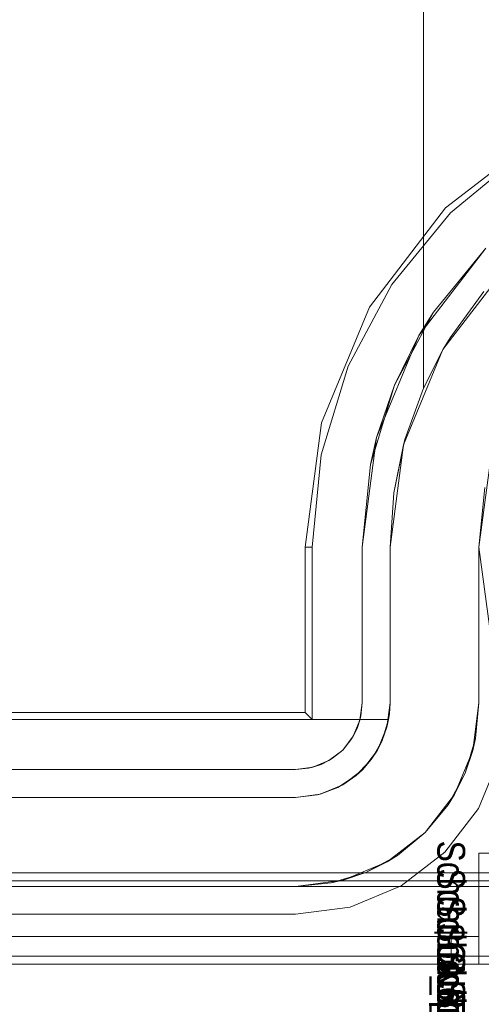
# Model space of a CAD drawing. Extents: x -620 to 300, y 62 to 1112.
# Tile 70 of 226: x -155.88 to -155.714, y 267.198 to 267.552. Entities that reach past the tile are written whole.
import ezdxf

# ---------------------------------------------------------------- set-up
doc = ezdxf.new("R2010")
doc.units = 0
doc.layers.get('0').update_dxf_attribs({"lineweight": 13})
doc.layers.add('AM_6', color=2, linetype='Continuous', lineweight=35, true_color=0xffff00)
doc.styles.get("Standard").update_dxf_attribs({"font": 'ARIALN.TTF'})

# ---------------------------------------------------------------- blocks, each defined once
blk = doc.blocks.new('Blockreferenz-A06CPVWWL0')
at = {"color": 251, "linetype": 'ByBlock', "lineweight": -2, "ltscale": 0.13, "true_color": 0x636363}
for p, q in [((-155.69101, 267.51152), (-155.72674, 267.4841)), ((-155.69919, 267.50345), (-155.72495, 267.48231)), ((-155.72674, 267.4841), (-155.75416, 267.44837)), ((-155.72495, 267.48231), (-155.74609, 267.45655)), ((-155.73638, 267.4381), (-155.71222, 267.46959)), ((-155.71222, 267.46959), (-155.73113, 267.44655)), ((-155.74609, 267.45655), (-155.7618, 267.42716)), ((-155.75416, 267.44837), (-155.77139, 267.40676)), ((-155.74517, 267.42027), (-155.73113, 267.44655)), ((-155.73113, 267.44655), (-155.73638, 267.4381)), ((-155.75156, 267.40145), (-155.73638, 267.4381)), ((-155.73638, 267.4381), (-155.74517, 267.42027)), ((-155.7618, 267.42716), (-155.77148, 267.39527)), ((-155.75382, 267.39176), (-155.74517, 267.42027)), ((-155.74517, 267.42027), (-155.75156, 267.40145)), ((-155.77139, 267.40676), (-155.77727, 267.3621)), ((-155.75674, 267.3621), (-155.75156, 267.40145)), ((-155.75156, 267.40145), (-155.75382, 267.39176)), ((-155.77148, 267.39527), (-155.77474, 267.3621)), ((-155.75382, 267.39176), (-155.75674, 267.3621)), ((-155.71099, 267.39057), (-155.71474, 267.3621)), ((-155.77727, 267.3621), (-155.77727, 267.30264)), ((-155.77727, 267.3621), (-155.77474, 267.3621)), ((-155.77474, 267.3621), (-155.77474, 267.3001)), ((-155.75674, 267.3621), (-155.75674, 267.3061)), ((-155.75674, 267.3061), (-155.75674, 267.3621)), ((-155.75674, 267.3621), (-155.75674, 267.3621)), ((-155.71474, 267.3621), (-155.71099, 267.33363)), ((-155.75674, 267.3061), (-155.75756, 267.29989)), ((-155.7572, 267.30142), (-155.75674, 267.3061)), ((-155.75674, 267.3061), (-155.7572, 267.30142)), ((-155.75674, 267.3061), (-155.75674, 267.3061)), ((-155.77727, 267.30264), (-157.73221, 267.30264)), ((-155.77727, 267.30264), (-155.77474, 267.3001)), ((-155.7572, 267.30142), (-155.75857, 267.29692)), ((-155.75756, 267.29989), (-155.7572, 267.30142)), ((-155.77474, 267.3001), (-157.73474, 267.3001)), ((-155.75756, 267.29989), (-155.75996, 267.2941)), ((-155.75857, 267.29692), (-155.75756, 267.29989)), ((-155.75996, 267.2941), (-155.76377, 267.28913)), ((-155.75857, 267.29692), (-155.76079, 267.29277)), ((-155.76079, 267.29277), (-155.75996, 267.2941)), ((-155.75996, 267.2941), (-155.75857, 267.29692)), ((-155.76377, 267.28913), (-155.76079, 267.29277)), ((-155.76079, 267.29277), (-155.76377, 267.28913)), ((-155.76377, 267.28913), (-155.76874, 267.28532)), ((-155.76741, 267.28615), (-155.76377, 267.28913)), ((-155.76377, 267.28913), (-155.76741, 267.28615)), ((-155.71492, 267.2681), (-155.70733, 267.28643)), ((-155.70733, 267.28643), (-155.71492, 267.2681)), ((-155.77453, 267.28292), (-155.78074, 267.2821)), ((-155.77156, 267.28393), (-155.77606, 267.28257)), ((-155.77606, 267.28257), (-155.77453, 267.28292)), ((-155.76874, 267.28532), (-155.77453, 267.28292)), ((-155.77453, 267.28292), (-155.77156, 267.28393)), ((-155.76741, 267.28615), (-155.77156, 267.28393)), ((-155.77156, 267.28393), (-155.76874, 267.28532)), ((-155.76874, 267.28532), (-155.76741, 267.28615)), ((-155.78074, 267.2821), (-157.72874, 267.2821)), ((-157.72874, 267.2821), (-155.78074, 267.2821)), ((-155.78074, 267.2821), (-155.77606, 267.28257)), ((-155.77606, 267.28257), (-155.78074, 267.2821)), ((-155.78074, 267.2821), (-155.78074, 267.2821)), ((-155.727, 267.25236), (-155.71492, 267.2681)), ((-155.71492, 267.2681), (-155.727, 267.25236)), ((-155.74274, 267.24029), (-155.727, 267.25236)), ((-155.727, 267.25236), (-155.74274, 267.24029)), ((-155.60474, 267.24499), (-157.90474, 267.24499)), ((-155.76107, 267.23269), (-155.74274, 267.24029)), ((-155.74274, 267.24029), (-155.76107, 267.23269)), ((-157.72874, 267.2301), (-155.78074, 267.2301)), ((-155.78074, 267.2301), (-157.72874, 267.2301)), ((-155.78074, 267.2301), (-155.76107, 267.23269)), ((-155.76107, 267.23269), (-155.78074, 267.2301)), ((-155.78074, 267.2301), (-155.78074, 267.2301)), ((-155.60474, 267.21499), (-157.90474, 267.21499)), ((-157.90474, 267.2121), (-155.60474, 267.2121))]:
    blk.add_line(p, q, dxfattribs=at)
blk = doc.blocks.new('Blockreferenz-A06CPVX4L0')
at = {"color": 9, "linetype": 'ByBlock', "lineweight": -2, "ltscale": 0.13, "true_color": 0xc1c9c4}
for p, q in [((-155.73474, 267.41924), (-155.73474, 267.6321)), ((-155.73474, 267.6321), (-155.73474, 267.43737)), ((-155.72772, 267.4331), (-155.70515, 267.46251)), ((-155.71305, 267.45394), (-155.72515, 267.43737)), ((-155.73474, 267.43737), (-155.73474, 267.41924)), ((-155.72515, 267.43737), (-155.72763, 267.43325)), ((-155.7419, 267.39886), (-155.72772, 267.4331)), ((-155.73474, 267.41924), (-155.72763, 267.43325)), ((-155.72772, 267.4331), (-155.73474, 267.41924)), ((-155.72763, 267.43325), (-155.72772, 267.4331)), ((-155.74137, 267.40081), (-155.73474, 267.41924)), ((-155.73474, 267.41924), (-155.74137, 267.40081)), ((-155.73474, 267.41924), (-155.73474, 267.41924)), ((-155.74539, 267.38164), (-155.74137, 267.40081)), ((-155.74137, 267.40081), (-155.7419, 267.39886)), ((-155.74674, 267.3621), (-155.7419, 267.39886)), ((-155.7419, 267.39886), (-155.74539, 267.38164)), ((-155.71474, 267.3621), (-155.71099, 267.39057)), ((-155.71263, 267.38356), (-155.71474, 267.3621)), ((-155.74674, 267.3621), (-155.74539, 267.38164)), ((-155.74539, 267.38164), (-155.74674, 267.3621)), ((-155.74674, 267.3061), (-155.74674, 267.3621)), ((-155.74674, 267.3621), (-155.74674, 267.3061)), ((-155.74674, 267.3621), (-155.74674, 267.3621)), ((-155.71474, 267.3061), (-155.71474, 267.3621)), ((-155.71474, 267.3621), (-155.71474, 267.34221)), ((-155.71474, 267.3621), (-155.71474, 267.3621)), ((-155.71474, 267.34221), (-155.71474, 267.32307)), ((-155.71474, 267.32307), (-155.71474, 267.3061)), ((-155.74674, 267.3061), (-155.7479, 267.2973)), ((-155.7468, 267.3041), (-155.74674, 267.3061)), ((-155.74674, 267.3061), (-155.74674, 267.3061)), ((-155.71699, 267.28902), (-155.71474, 267.3061)), ((-155.71601, 267.29323), (-155.71474, 267.3061)), ((-155.71474, 267.3061), (-155.71601, 267.29323)), ((-155.71474, 267.3061), (-155.71474, 267.3061)), ((-155.74728, 267.3001), (-155.74698, 267.30209)), ((-155.74698, 267.30209), (-155.7468, 267.3041)), ((-156.48974, 267.3001), (-155.74753, 267.3001)), ((-155.74728, 267.3001), (-156.48974, 267.3001)), ((-155.7479, 267.2973), (-155.7513, 267.2891)), ((-155.74956, 267.29256), (-155.74728, 267.3001)), ((-155.74956, 267.29256), (-155.7479, 267.2973)), ((-155.74773, 267.2986), (-155.74872, 267.29533)), ((-155.7479, 267.2973), (-155.74728, 267.3001)), ((-155.74728, 267.3001), (-155.74773, 267.2986)), ((-155.74753, 267.3001), (-155.74728, 267.3001)), ((-155.74728, 267.3001), (-155.74728, 267.3001)), ((-155.74872, 267.29533), (-155.74956, 267.29256)), ((-155.75064, 267.2907), (-155.75238, 267.28769)), ((-155.7513, 267.2891), (-155.74956, 267.29256)), ((-155.74956, 267.29256), (-155.75064, 267.2907)), ((-155.71601, 267.29323), (-155.71977, 267.28085)), ((-155.71699, 267.28902), (-155.71601, 267.29323)), ((-155.7513, 267.2891), (-155.7567, 267.28206)), ((-155.75351, 267.28575), (-155.7513, 267.2891)), ((-155.75238, 267.28769), (-155.75351, 267.28575)), ((-155.72359, 267.2731), (-155.71699, 267.28902)), ((-155.71977, 267.28085), (-155.71699, 267.28902)), ((-155.75543, 267.28372), (-155.75779, 267.28123)), ((-155.7567, 267.28206), (-155.75351, 267.28575)), ((-155.75351, 267.28575), (-155.75543, 267.28372)), ((-155.7567, 267.28206), (-155.76374, 267.27666)), ((-155.76374, 267.27666), (-155.75893, 267.28003)), ((-155.75893, 267.28003), (-155.76188, 267.27809)), ((-155.75893, 267.28003), (-155.7567, 267.28206)), ((-155.75779, 267.28123), (-155.75893, 267.28003)), ((-155.71977, 267.28085), (-155.72587, 267.26944)), ((-155.72359, 267.2731), (-155.71977, 267.28085)), ((-155.76374, 267.27666), (-155.77194, 267.27326)), ((-155.76551, 267.27571), (-155.76374, 267.27666)), ((-155.7646, 267.2763), (-155.76551, 267.27571)), ((-155.76188, 267.27809), (-155.7646, 267.2763)), ((-155.77194, 267.27326), (-155.78074, 267.2721)), ((-155.78074, 267.2721), (-155.77292, 267.27302)), ((-155.77292, 267.27302), (-155.77194, 267.27326)), ((-155.77241, 267.2732), (-155.77292, 267.27302)), ((-155.76982, 267.27414), (-155.77241, 267.2732)), ((-155.77194, 267.27326), (-155.76551, 267.27571)), ((-155.76551, 267.27571), (-155.76982, 267.27414)), ((-155.73407, 267.25944), (-155.72359, 267.2731)), ((-155.72587, 267.26944), (-155.72359, 267.2731)), ((-155.78074, 267.2721), (-157.72874, 267.2721)), ((-156.48974, 267.2721), (-155.78074, 267.2721)), ((-155.78074, 267.2721), (-155.78074, 267.2721)), ((-155.73407, 267.25944), (-155.72587, 267.26944)), ((-155.72587, 267.26944), (-155.73407, 267.25944)), ((-155.74774, 267.24895), (-155.73407, 267.25944)), ((-155.74408, 267.25123), (-155.73407, 267.25944)), ((-155.73407, 267.25944), (-155.74408, 267.25123)), ((-155.74408, 267.25123), (-155.75549, 267.24513)), ((-155.74774, 267.24895), (-155.74408, 267.25123)), ((-155.71474, 267.2521), (-155.71474, 267.2221)), ((-155.70698, 267.2521), (-155.71474, 267.2521)), ((-155.71474, 267.2521), (-155.71474, 267.2521)), ((-155.71474, 267.2521), (-155.71474, 267.2221)), ((-155.71474, 267.2521), (-155.70698, 267.2521)), ((-155.76366, 267.24235), (-155.74774, 267.24895)), ((-155.75549, 267.24513), (-155.74774, 267.24895)), ((-155.75549, 267.24513), (-155.76787, 267.24137)), ((-155.76366, 267.24235), (-155.75549, 267.24513)), ((-155.60474, 267.2421), (-156.45474, 267.2421)), ((-155.78074, 267.2401), (-155.76366, 267.24235)), ((-155.78074, 267.2401), (-155.76787, 267.24137)), ((-155.76787, 267.24137), (-155.78074, 267.2401)), ((-155.76787, 267.24137), (-155.76366, 267.24235)), ((-155.60474, 267.2401), (-157.90474, 267.2401)), ((-157.72874, 267.2401), (-155.78074, 267.2401)), ((-155.78074, 267.2401), (-155.60474, 267.2401)), ((-155.78074, 267.2401), (-155.78074, 267.2401)), ((-155.72474, 267.2221), (-157.78474, 267.2221)), ((-155.72474, 267.2221), (-157.78474, 267.2221)), ((-155.71474, 267.2221), (-156.75474, 267.2221)), ((-155.71474, 267.2221), (-156.75474, 267.2221)), ((-155.72474, 267.2221), (-155.72474, 267.2171)), ((-155.72279, 267.2221), (-155.72474, 267.2221)), ((-155.72279, 267.2221), (-155.72474, 267.2221)), ((-155.72474, 267.2221), (-155.72474, 267.2171)), ((-155.72092, 267.2221), (-155.72279, 267.2221)), ((-155.72092, 267.2221), (-155.72279, 267.2221)), ((-155.71919, 267.2221), (-155.72092, 267.2221)), ((-155.71919, 267.2221), (-155.72092, 267.2221)), ((-155.71767, 267.2221), (-155.71919, 267.2221)), ((-155.71767, 267.2221), (-155.71919, 267.2221)), ((-155.71643, 267.2221), (-155.71767, 267.2221)), ((-155.71643, 267.2221), (-155.71767, 267.2221)), ((-155.7155, 267.2221), (-155.71643, 267.2221)), ((-155.7155, 267.2221), (-155.71643, 267.2221)), ((-155.71494, 267.2221), (-155.7155, 267.2221)), ((-155.71494, 267.2221), (-155.7155, 267.2221)), ((-155.71474, 267.2221), (-155.71494, 267.2221)), ((-155.71474, 267.2221), (-155.71494, 267.2221)), ((-155.71474, 267.2171), (-155.71474, 267.2221)), ((-155.71474, 267.2121), (-155.71474, 267.2221)), ((-155.71474, 267.2221), (-155.71474, 267.2221)), ((-155.71474, 267.2221), (-155.71474, 267.2221)), ((-155.71474, 267.2221), (-155.71474, 267.2221)), ((-155.71474, 267.2221), (-155.71474, 267.2221)), ((-155.71474, 267.2221), (-155.71474, 267.2221)), ((-155.71474, 267.2221), (-155.71474, 267.2221)), ((-155.71474, 267.2221), (-155.71474, 267.2171)), ((-155.71474, 267.2121), (-155.71474, 267.2221)), ((-155.72474, 267.2171), (-155.72474, 267.2121)), ((-155.72474, 267.2171), (-155.72474, 267.2121)), ((-155.71474, 267.2121), (-155.71474, 267.2171)), ((-155.71474, 267.2171), (-155.71474, 267.2121)), ((-157.90474, 267.2121), (-155.60474, 267.2121)), ((-157.90474, 267.2121), (-155.60474, 267.2121)), ((-157.78474, 267.2121), (-155.72474, 267.2121)), ((-155.72474, 267.2121), (-157.78474, 267.2121)), ((-156.75474, 267.2121), (-155.71474, 267.2121)), ((-155.71474, 267.2121), (-156.75474, 267.2121)), ((-155.72474, 267.2121), (-155.72215, 267.2121)), ((-155.72215, 267.2121), (-155.72474, 267.2121)), ((-155.72215, 267.2121), (-155.71974, 267.2121)), ((-155.71974, 267.2121), (-155.72215, 267.2121)), ((-155.71974, 267.2121), (-155.71767, 267.2121)), ((-155.71767, 267.2121), (-155.71974, 267.2121)), ((-155.71767, 267.2121), (-155.71608, 267.2121)), ((-155.71608, 267.2121), (-155.71767, 267.2121)), ((-155.71608, 267.2121), (-155.71508, 267.2121)), ((-155.71508, 267.2121), (-155.71608, 267.2121)), ((-155.71508, 267.2121), (-155.71474, 267.2121)), ((-155.71474, 267.2121), (-155.71508, 267.2121)), ((-155.71474, 267.2121), (-155.70698, 267.2121)), ((-155.71474, 267.2121), (-155.71474, 267.2121)), ((-155.70698, 267.2121), (-155.71474, 267.2121))]:
    blk.add_line(p, q, dxfattribs=at)
blk = doc.blocks.new('Blockreferenz-A06CPVXEL0')
at = {"layer": 'AM_6', "char_height": 0.01, "attachment_point": 1, "rotation": 270}
for s, insert in [('{\\fArial Narrow;Schraube_TK34mm-schwarz}', (-155.71974, 267.25658)), ('{\\fArial Narrow;Schraube_TK34mm-schwarz}', (-155.71974, 267.24658)), ('{\\fArial Narrow;Schraube_TK34mm-schwarz}', (-155.71974, 267.23658)), ('{\\fArial Narrow;$CNSORDERNO.}', (-155.71974, 267.22668)), ('{\\fArial Narrow;Schraube_TK34mm-schwarz}', (-155.71974, 267.21658)), ('{\\fArial Narrow;Spelsberg}', (-155.71974, 267.20658))]:
    blk.add_mtext(s, dxfattribs=dict(at, insert=insert))

msp = doc.modelspace()

# ---------------------------------------------------------------- block references
at = {"ltscale": 0.13}
for name in ['Blockreferenz-A06CPVWWL0', 'Blockreferenz-A06CPVX4L0', 'Blockreferenz-A06CPVXEL0']:
    msp.add_blockref(name, (0, 0), dxfattribs=at)

doc.saveas('drawing.dxf')
